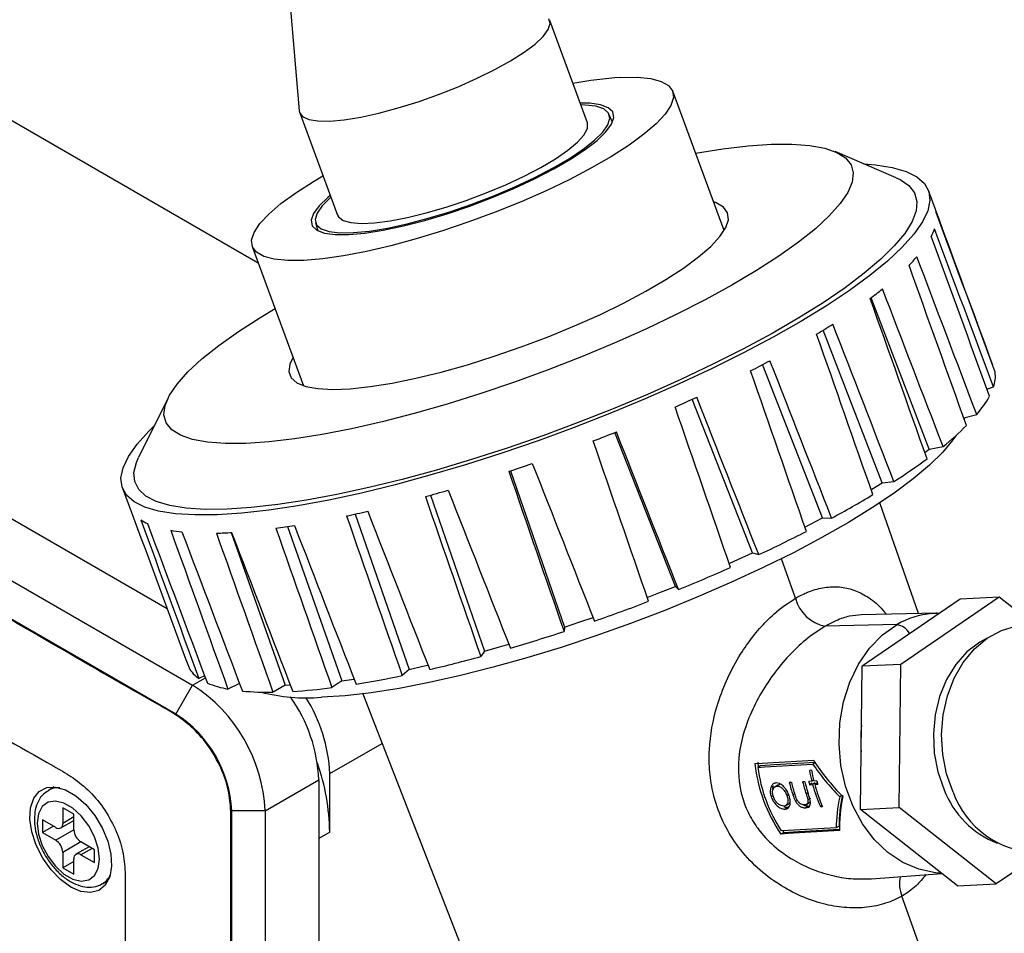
# Model space of a CAD drawing. Header units: inches. Extents: x 0.6 to 33.8, y 0 to 21.7.
# Tile 153 of 169: x 29.1 to 30.1, y 17.2 to 18.1. Entities that reach past the tile are written whole.
import ezdxf

# ---------------------------------------------------------------- set-up
doc = ezdxf.new("R2010")
doc.units = ezdxf.units.IN
doc.header["$MEASUREMENT"] = 0

msp = doc.modelspace()

# ---------------------------------------------------------------- linework, layer by layer
at = {"color": 7, "linetype": 'Continuous'}
for p, q in [((29.35724, 18.10672), (29.36817, 17.98133)), ((29.65744, 17.96944), (29.61952, 18.07208)), ((28.9172, 18.06543), (29.3269, 17.82892)), ((29.79466, 17.8613), (29.74304, 18.00105)), ((29.3686, 17.97939), (29.40651, 17.87675)), ((29.68262, 17.97015), (29.67903, 17.97806)), ((29.96744, 17.91423), (29.90601, 17.94042)), ((30.00644, 17.8832), (29.9997, 17.90145)), ((29.3845, 17.86926), (29.38691, 17.86093)), ((28.57072, 17.86541), (29.23544, 17.48168)), ((29.32091, 17.84513), (29.37254, 17.70537)), ((28.5168, 17.83429), (29.26106, 17.40464)), ((28.62163, 17.83602), (29.23544, 17.48168)), ((29.24426, 17.37555), (28.50001, 17.8052)), ((30.00052, 17.64176), (29.94211, 17.7937)), ((29.95331, 17.60797), (29.89385, 17.76109)), ((29.89331, 17.57271), (29.83312, 17.72651)), ((30.064, 17.726), (30.06429, 17.7261)), ((30.05833, 17.70203), (30.06504, 17.70412)), ((29.23649, 17.69311), (29.20684, 17.63327)), ((29.82316, 17.5375), (29.76247, 17.69174)), ((30.03505, 17.67314), (30.04813, 17.67646)), ((30.03565, 17.67146), (30.03669, 17.67356)), ((29.74592, 17.50389), (29.68496, 17.65842)), ((29.996, 17.63827), (30.00052, 17.64176)), ((30.00052, 17.64176), (30.0143, 17.64432)), ((29.58025, 17.62), (29.63437, 17.46297)), ((29.19063, 17.60259), (29.19737, 17.58434)), ((29.94275, 17.60141), (29.95331, 17.60797)), ((29.95331, 17.60797), (29.96502, 17.60911)), ((29.49994, 17.5954), (29.55409, 17.43879)), ((29.94213, 17.60103), (29.94275, 17.60141)), ((29.98958, 17.47648), (29.95078, 17.58762)), ((29.42422, 17.57645), (29.47847, 17.42053)), ((29.88068, 17.56606), (29.89331, 17.57271)), ((29.89331, 17.57271), (29.90245, 17.57237)), ((29.35646, 17.56386), (29.41082, 17.40898)), ((29.87568, 17.56343), (29.88068, 17.56606)), ((29.29973, 17.55788), (29.35411, 17.40464)), ((29.80901, 17.53107), (29.82316, 17.5375)), ((29.82316, 17.5375), (29.82932, 17.53571)), ((29.79965, 17.52681), (29.80901, 17.53107)), ((29.86619, 17.49192), (29.85203, 17.53156)), ((29.73087, 17.49795), (29.74592, 17.50389)), ((29.74592, 17.50389), (29.74883, 17.50073)), ((29.71742, 17.49264), (29.73087, 17.49795)), ((29.97189, 17.42588), (30.07051, 17.49337)), ((30.03166, 17.49148), (30.07051, 17.49337)), ((30.07051, 17.49337), (30.10583, 17.4655)), ((29.93304, 17.42399), (30.03166, 17.49148)), ((30.00802, 17.47686), (29.93205, 17.47529)), ((30.00322, 17.47662), (30.00802, 17.47686)), ((29.63437, 17.46297), (29.64967, 17.46816)), ((29.64967, 17.46816), (29.66302, 17.47269)), ((29.96815, 17.4655), (29.89599, 17.46385)), ((29.63437, 17.46297), (29.63391, 17.45857)), ((29.56896, 17.44301), (29.57846, 17.4457)), ((29.55409, 17.43879), (29.55027, 17.43335)), ((29.55409, 17.43879), (29.56896, 17.44301)), ((29.49226, 17.42358), (29.49735, 17.4247)), ((29.9316, 17.27981), (29.93304, 17.42399)), ((29.93304, 17.42399), (29.97189, 17.42588)), ((29.97045, 17.28171), (29.97189, 17.42588)), ((29.47847, 17.42053), (29.47146, 17.41427)), ((29.47847, 17.42053), (29.49226, 17.42358)), ((29.24426, 17.37555), (29.26106, 17.40464)), ((29.26106, 17.40464), (29.27389, 17.41204)), ((29.27316, 17.41397), (29.26725, 17.41147)), ((29.30816, 17.40642), (29.29655, 17.40075)), ((29.35411, 17.40464), (29.34177, 17.39761)), ((29.35411, 17.40464), (29.3591, 17.40483)), ((29.41082, 17.40898), (29.40093, 17.40219)), ((29.41082, 17.40898), (29.42294, 17.41073)), ((29.42294, 17.41073), (29.42319, 17.41077)), ((29.43181, 17.39592), (29.5585, 17.07101)), ((29.39877, 17.31594), (29.4512, 17.34621)), ((29.82828, 17.32742), (29.82891, 17.3224)), ((29.88589, 17.32671), (29.88357, 17.32537)), ((29.39877, 17.25715), (29.39877, 17.31594)), ((29.83113, 17.32368), (29.82838, 17.32209)), ((29.88238, 17.31914), (29.88024, 17.31901)), ((29.33389, 17.27849), (29.38781, 17.30961)), ((29.38781, 17.30961), (29.38781, 16.45048)), ((29.86213, 17.30689), (29.85999, 17.30677)), ((29.87554, 17.30769), (29.8734, 17.30756)), ((29.88255, 17.3081), (29.8795, 17.30792)), ((29.88301, 17.30622), (29.88034, 17.30468)), ((29.88445, 17.3092), (29.88255, 17.3081)), ((29.88606, 17.3064), (29.88339, 17.30486)), ((29.88773, 17.30841), (29.88468, 17.30823)), ((29.88819, 17.30653), (29.88552, 17.30499)), ((29.12227, 17.30239), (29.11639, 17.29899)), ((29.84411, 17.30325), (29.84144, 17.30171)), ((29.84854, 17.30421), (29.84587, 17.30267)), ((29.85042, 17.30476), (29.84775, 17.30322)), ((29.85042, 17.30476), (29.84858, 17.30413)), ((29.87872, 17.29656), (29.87689, 17.2955)), ((29.88034, 17.30468), (29.88339, 17.30486)), ((29.88552, 17.30499), (29.88857, 17.30517)), ((29.8438, 17.29354), (29.84187, 17.29243)), ((29.85951, 17.29437), (29.85773, 17.29334)), ((29.86543, 17.29541), (29.8636, 17.29436)), ((29.87713, 17.28491), (29.87978, 17.28645)), ((29.88138, 17.29088), (29.87873, 17.28935)), ((29.91272, 17.29381), (29.91062, 17.2926)), ((29.14195, 17.27495), (29.13081, 17.28138)), ((29.13081, 17.28138), (29.13081, 17.26584)), ((29.33389, 17.27849), (29.3003, 17.27849)), ((29.3003, 16.41935), (29.3003, 17.27849)), ((29.33389, 17.27849), (29.33389, 16.41935)), ((29.85851, 17.28175), (29.85585, 17.28021)), ((29.85644, 17.28373), (29.85909, 17.28526)), ((29.87924, 17.28298), (29.87658, 17.28144)), ((29.89291, 17.28375), (29.89116, 17.28274)), ((29.89116, 17.28274), (29.89329, 17.28286)), ((29.9316, 17.27981), (29.97045, 17.28171)), ((30.02878, 17.20313), (29.9316, 17.27981)), ((30.06764, 17.20502), (29.97045, 17.28171)), ((29.12374, 17.26175), (29.11028, 17.26952)), ((29.11028, 17.26952), (29.11028, 17.25666)), ((29.12874, 17.26126), (29.14195, 17.26888)), ((29.14195, 17.27226), (29.13081, 17.26584)), ((29.14195, 17.25941), (29.14195, 17.27495)), ((29.12142, 17.26309), (29.11028, 17.25666)), ((29.11028, 17.25666), (29.12374, 17.24889)), ((29.14195, 17.2594), (29.12374, 17.24889)), ((29.39877, 17.25715), (29.38781, 17.25082)), ((29.8544, 17.25671), (29.85162, 17.2551)), ((29.85337, 17.25817), (29.8544, 17.25671)), ((29.90991, 17.26309), (29.90716, 17.2615)), ((29.14902, 17.24716), (29.13081, 17.23665)), ((29.16248, 17.23939), (29.14902, 17.24716)), ((29.38781, 17.25082), (29.38781, 16.50927)), ((29.13081, 17.23665), (29.13081, 17.2211)), ((29.15723, 17.24242), (29.14402, 17.2348)), ((29.16016, 17.24073), (29.14902, 17.2343)), ((29.16248, 17.22653), (29.16248, 17.23939)), ((30.1142, 17.23689), (30.06764, 17.20502)), ((29.14195, 17.22753), (29.13081, 17.2211)), ((29.14195, 17.21467), (29.14195, 17.23022)), ((29.14902, 17.2343), (29.16248, 17.22653)), ((29.13081, 17.2211), (29.14195, 17.21467)), ((29.17052, 17.20523), (29.1764, 17.20862)), ((29.94246, 17.21018), (30.01298, 17.2156)), ((30.02878, 17.20313), (30.06764, 17.20502)), ((30.11077, 16.80737), (29.97306, 17.19281))]:
    msp.add_line(p, q, dxfattribs=at)
at = {"color": 7, "linetype": 'Continuous', "flags": 128}
for points in [[(29.36817, 17.98133), (29.36844, 17.97986), (29.37147, 17.97566), (29.37768, 17.97276), (29.38689, 17.97123), (29.39889, 17.97111), (29.41335, 17.9724), (29.4299, 17.97508), (29.44811, 17.97907), (29.46751, 17.98427), (29.4876, 17.99054), (29.50786, 17.99772), (29.52776, 18.00563), (29.54679, 18.01406), (29.56445, 18.02279), (29.58029, 18.03159), (29.59389, 18.04025), (29.60491, 18.04853), (29.61306, 18.05622), (29.61813, 18.06312), (29.61998, 18.06905), (29.61859, 18.07383)], [(29.69107, 18.01494), (29.70735, 18.01507), (29.72086, 18.01375), (29.73139, 18.011), (29.73878, 18.00686), (29.7429, 18.00141), (29.7437, 17.99471), (29.74116, 17.98689), (29.73532, 17.97806), (29.72627, 17.96837), (29.71416, 17.95796), (29.69918, 17.947), (29.68155, 17.93567), (29.66158, 17.92413), (29.63955, 17.91258), (29.61583, 17.9012), (29.59079, 17.89016), (29.56482, 17.87964), (29.53833, 17.8698), (29.51174, 17.86081), (29.48547, 17.8528), (29.45994, 17.84589), (29.43554, 17.84021), (29.41266, 17.83583), (29.39166, 17.83282), (29.37288, 17.83125), (29.3566, 17.83111), (29.34309, 17.83243), (29.33256, 17.83518), (29.32517, 17.83932), (29.32105, 17.84478), (29.32025, 17.85147), (29.32279, 17.85929), (29.32863, 17.86812), (29.33768, 17.87781), (29.34979, 17.88822), (29.36477, 17.89918), (29.3824, 17.91052), (29.39195, 17.91618)], [(29.41786, 17.85721), (29.43409, 17.85868), (29.4525, 17.86158), (29.47269, 17.86586), (29.4942, 17.87142), (29.51656, 17.87813), (29.53926, 17.88584), (29.5618, 17.89439), (29.58367, 17.90358), (29.60439, 17.9132), (29.62349, 17.92305), (29.64054, 17.93289), (29.65517, 17.94252), (29.66705, 17.95171), (29.67591, 17.96027), (29.68156, 17.96799), (29.68386, 17.97471), (29.68277, 17.98028), (29.67831, 17.98457), (29.67059, 17.98748), (29.65977, 17.98896), (29.65017, 17.98911)], [(29.60447, 17.91448), (29.62287, 17.92407), (29.63923, 17.93363), (29.65319, 17.94296), (29.66445, 17.95185), (29.67275, 17.9601), (29.6779, 17.96752), (29.6798, 17.97394), (29.67839, 17.97923), (29.67371, 17.98327), (29.66586, 17.98596), (29.65503, 17.98725), (29.65082, 17.98736)], [(29.59373, 17.91575), (29.61054, 17.92455), (29.62531, 17.93331), (29.63766, 17.94181), (29.64727, 17.94982), (29.6539, 17.95714), (29.65737, 17.96357), (29.6576, 17.96896), (29.65744, 17.96944)], [(29.76599, 17.93892), (29.79323, 17.94326), (29.81878, 17.94625), (29.842, 17.94782), (29.86269, 17.94794), (29.88064, 17.94661), (29.89568, 17.94385), (29.90766, 17.93968), (29.91647, 17.93414), (29.92202, 17.92729), (29.92427, 17.91919), (29.92318, 17.90992), (29.91877, 17.89956), (29.91108, 17.88823), (29.90018, 17.87602), (29.88619, 17.86306), (29.86923, 17.84947), (29.84947, 17.83538), (29.8271, 17.82092), (29.80233, 17.80624), (29.77541, 17.79148), (29.74659, 17.77678), (29.71614, 17.76228), (29.68437, 17.74811), (29.65158, 17.73443), (29.61808, 17.72135), (29.5842, 17.70901), (29.55026, 17.69753), (29.5166, 17.687), (29.48352, 17.67755), (29.45136, 17.66924), (29.42043, 17.66218), (29.39101, 17.65642), (29.3634, 17.65202), (29.33785, 17.64902), (29.31463, 17.64746), (29.31463, 17.64746)], [(29.93479, 17.92815), (29.94656, 17.92722), (29.96338, 17.92459), (29.97724, 17.92056), (29.98801, 17.91518), (29.99563, 17.90848), (30.00002, 17.90053), (30.00115, 17.89138), (29.99901, 17.8811), (29.99362, 17.86979), (29.98502, 17.85753), (29.97329, 17.84442), (29.95851, 17.83057), (29.9408, 17.81608), (29.92031, 17.80108), (29.8972, 17.78568), (29.87166, 17.77001), (29.8439, 17.7542), (29.81413, 17.73837), (29.7826, 17.72265), (29.74956, 17.70716), (29.71528, 17.69204), (29.68003, 17.6774), (29.64409, 17.66336), (29.60777, 17.65003), (29.57134, 17.63753), (29.5351, 17.62594), (29.49935, 17.61538), (29.46437, 17.60591), (29.43044, 17.59762), (29.39784, 17.59057), (29.36682, 17.58482), (29.33765, 17.58042), (29.31055, 17.5774), (29.28574, 17.57578)], [(29.96744, 17.91423), (29.97132, 17.9124), (29.98014, 17.90637), (29.98576, 17.89906), (29.98815, 17.89053), (29.98729, 17.88086), (29.98317, 17.87012), (29.97584, 17.85839), (29.96535, 17.84579), (29.9518, 17.83241), (29.93529, 17.81836), (29.91596, 17.80377), (29.89398, 17.78874), (29.86951, 17.77341), (29.84278, 17.75791), (29.81399, 17.74235), (29.78339, 17.72688), (29.75123, 17.71161), (29.71778, 17.69668), (29.68331, 17.6822), (29.64811, 17.66831), (29.61247, 17.65511), (29.57669, 17.64271), (29.54107, 17.63122), (29.50589, 17.62072), (29.47145, 17.61132), (29.43803, 17.60308), (29.40592, 17.59608), (29.37537, 17.59037), (29.34665, 17.586), (29.31999, 17.583), (29.2956, 17.5814)], [(29.39989, 17.89467), (29.3995, 17.89433), (29.3912, 17.88608), (29.38605, 17.87867), (29.38415, 17.87224), (29.38556, 17.86695), (29.39024, 17.86291), (29.39809, 17.86022), (29.40892, 17.85893), (29.42251, 17.85908), (29.43854, 17.86066), (29.45665, 17.86363), (29.47645, 17.86792), (29.49749, 17.87346), (29.5193, 17.8801), (29.5414, 17.8877), (29.56328, 17.89609), (29.58446, 17.90508), (29.60447, 17.91448)], [(29.40651, 17.87675), (29.40747, 17.87497), (29.4121, 17.8714), (29.41984, 17.86918), (29.43048, 17.86835), (29.44375, 17.86894), (29.4593, 17.87093), (29.47674, 17.87427), (29.49561, 17.87888), (29.51542, 17.88463), (29.53566, 17.89138), (29.5558, 17.89895), (29.57533, 17.90715), (29.59373, 17.91575)], [(29.36197, 17.73398), (29.35868, 17.72702), (29.35773, 17.71958), (29.36012, 17.71332), (29.36583, 17.70833), (29.37475, 17.7047), (29.38676, 17.70248), (29.40167, 17.7017), (29.41926, 17.70238), (29.43926, 17.7045), (29.46137, 17.70803), (29.48525, 17.71292), (29.51055, 17.71909), (29.53687, 17.72646), (29.56381, 17.7349), (29.59098, 17.7443), (29.61796, 17.7545), (29.64433, 17.76536), (29.66971, 17.7767), (29.6937, 17.78837), (29.71594, 17.80017), (29.73609, 17.81194), (29.75385, 17.82349), (29.76895, 17.83465), (29.78117, 17.84524), (29.7903, 17.85512), (29.79622, 17.86412), (29.79884, 17.87212), (29.79812, 17.87898), (29.79406, 17.88462), (29.78674, 17.88893), (29.78409, 17.8899)], [(29.39924, 17.89643), (29.3969, 17.89447), (29.38804, 17.88592), (29.38239, 17.87819), (29.38009, 17.87147), (29.38118, 17.86591), (29.38564, 17.86162), (29.39336, 17.8587), (29.40418, 17.85722), (29.41786, 17.85721)], [(29.31463, 17.64746), (29.29394, 17.64734), (29.27599, 17.64866), (29.26095, 17.65143), (29.24897, 17.6556), (29.24016, 17.66113), (29.23461, 17.66799), (29.23236, 17.67609), (29.23345, 17.68536), (29.23786, 17.69571), (29.24555, 17.70705), (29.25645, 17.71926), (29.27044, 17.73222), (29.2874, 17.74581), (29.30716, 17.7599), (29.32953, 17.77436), (29.34386, 17.783)], [(29.28574, 17.57578), (29.26342, 17.57559), (29.24377, 17.57681), (29.22695, 17.57945), (29.2131, 17.58347), (29.20232, 17.58886), (29.19471, 17.59555), (29.19031, 17.60351), (29.18918, 17.61266), (29.19132, 17.62293), (29.19671, 17.63425), (29.20531, 17.64651), (29.21705, 17.65962), (29.2226, 17.66507)], [(30.02709, 17.65518), (30.02414, 17.65086), (30.014, 17.63861), (30.00074, 17.62557), (29.98448, 17.61185), (29.96536, 17.59759), (29.94357, 17.58291), (29.91929, 17.56794), (29.89274, 17.55283), (29.86417, 17.53769), (29.83384, 17.52268), (29.80202, 17.50793), (29.76899, 17.49358), (29.73507, 17.47974), (29.70054, 17.46656), (29.66574, 17.45414), (29.63096, 17.4426), (29.59654, 17.43204), (29.56277, 17.42257), (29.52997, 17.41426), (29.49843, 17.40719), (29.46844, 17.40143), (29.44026, 17.39702), (29.41416, 17.39401), (29.39037, 17.39243)], [(29.2956, 17.5814), (29.2737, 17.58122), (29.25446, 17.58246), (29.23805, 17.58509), (29.22459, 17.58912), (29.21421, 17.59449), (29.20698, 17.60116), (29.20297, 17.60909), (29.20221, 17.6182), (29.2047, 17.62842), (29.20684, 17.63327)], [(30.01248, 17.21599), (30.00689, 17.21633), (29.99016, 17.21972), (29.97402, 17.22657), (29.95893, 17.23669), (29.94528, 17.24979), (29.93346, 17.26554), (29.92379, 17.28349), (29.91653, 17.30316), (29.91187, 17.32401), (29.90995, 17.34546), (29.91081, 17.36695), (29.91444, 17.38788), (29.92073, 17.40767), (29.92952, 17.42579), (29.94056, 17.44175), (29.95355, 17.45511), (29.96815, 17.4655)], [(30.02433, 17.29735), (30.01792, 17.31571), (30.01407, 17.33513), (30.0129, 17.35503), (30.01446, 17.37481), (30.0187, 17.39385), (30.02547, 17.41159), (30.03459, 17.42748), (30.04578, 17.44105), (30.05868, 17.45187), (30.07292, 17.45962), (30.08805, 17.46407), (30.09692, 17.46507)], [(30.05869, 17.45187), (30.05122, 17.44788), (30.03832, 17.43805), (30.02706, 17.42541), (30.0178, 17.41034), (30.01084, 17.39334), (30.00639, 17.37496), (30.00461, 17.35577), (30.00556, 17.33641), (30.00919, 17.31749), (30.0154, 17.29963)], [(29.8255, 17.32581), (29.83278, 17.32625), (29.88419, 17.32931)], [(29.82838, 17.32209), (29.83523, 17.3225), (29.88357, 17.32537)], [(29.88632, 17.32696), (29.84505, 17.32451), (29.83113, 17.32368)], [(29.13875, 17.20193), (29.12853, 17.20932), (29.11895, 17.21923), (29.11061, 17.23104), (29.10404, 17.244), (29.09966, 17.25729), (29.09773, 17.27009), (29.09837, 17.28159), (29.10156, 17.29107), (29.10708, 17.29793), (29.11459, 17.30174), (29.12362, 17.30226), (29.1336, 17.29945), (29.1439, 17.29351), (29.15388, 17.28479), (29.1629, 17.27384), (29.17041, 17.26136), (29.17594, 17.24813), (29.17912, 17.23498), (29.17977, 17.22273), (29.17784, 17.21216), (29.17345, 17.20393), (29.16688, 17.19855), (29.15855, 17.19637), (29.14897, 17.19752), (29.13875, 17.20193)], [(29.10517, 17.26604), (29.10644, 17.25516), (29.11013, 17.2437), (29.11594, 17.23259), (29.12342, 17.22273), (29.13194, 17.21492), (29.14082, 17.20979), (29.14934, 17.20776), (29.15682, 17.20899), (29.16263, 17.21339), (29.16632, 17.22059), (29.16759, 17.23001), (29.16632, 17.24089), (29.16263, 17.25235), (29.15682, 17.26346), (29.14934, 17.27332), (29.14082, 17.28113), (29.13194, 17.28626), (29.12342, 17.28829), (29.11594, 17.28706), (29.11013, 17.28267), (29.10644, 17.27547), (29.10517, 17.26604)], [(29.91031, 17.2586), (29.8589, 17.25554), (29.85162, 17.2551)], [(29.90716, 17.2615), (29.85882, 17.25863), (29.85197, 17.25822)], [(29.8544, 17.25671), (29.86918, 17.25759), (29.91028, 17.26003)]]:
    msp.add_lwpolyline(points, dxfattribs=at)
at = {"color": 7, "linetype": 'Continuous'}
for centre, radius, start, end in [((29.71434, 17.636), 0.37965, 93.51369, 100.85018), ((29.98436, 17.87505), 0.02354, 10.77866, 20.25095), ((29.95149, 17.88206), 0.05756, 332.57201, 340.39532), ((29.84618, 17.95821), 0.18801, 315.44912, 319.00152), ((29.67172, 18.15487), 0.45117, 306.67945, 308.66111), ((29.45664, 18.46832), 0.83146, 301.20675, 302.52501), ((29.24561, 18.83812), 1.25732, 297.24425, 298.24484), ((30.0348, 17.7148), 0.03208, 340.54994, 7.3616), ((29.08399, 19.16755), 1.6243, 294.0269, 294.87043), ((29.96708, 17.74695), 0.10742, 318.98764, 330.93355), ((29.82525, 17.87979), 0.30197, 308.75871, 314.74962), ((29.00207, 19.35866), 1.83225, 291.15268, 291.93112), ((29.62577, 18.13882), 0.62904, 302.63746, 306.30889), ((29.00484, 19.34844), 1.82171, 288.35352, 289.13496), ((29.07127, 19.13246), 1.59571, 285.38777, 286.24136), ((29.40686, 18.49071), 1.04353, 298.35367, 300.97305), ((29.21926, 17.59243), 0.02334, 200.27586, 205.03005), ((29.16319, 18.7669), 1.21873, 281.95363, 282.97523), ((29.23694, 17.61352), 0.05118, 237.11462, 245.57597), ((29.24045, 18.34829), 0.79296, 277.55322, 278.91383), ((29.26818, 17.72828), 0.17063, 260.20147, 263.99129), ((29.27644, 17.97847), 0.42124, 271.16215, 273.23661), ((29.21564, 18.85317), 1.45338, 294.97625, 297.07635), ((29.09165, 19.12413), 1.75138, 292.03887, 293.89334), ((29.05326, 19.21909), 1.8538, 289.25167, 291.03716), ((29.90355, 17.50172), 0.03862, 194.69797, 258.71331), ((30.0101, 17.39401), 0.08289, 94.75926, 120.40484), ((29.96507, 17.44813), 0.01764, 28.41684, 79.97315), ((29.09191, 19.10261), 1.73107, 286.37727, 288.24621), ((29.17637, 18.80178), 1.4186, 283.14755, 285.28186), ((29.28337, 17.43609), 0.02943, 208.37999, 236.78663), ((29.26544, 18.39667), 1.00376, 279.15624, 281.84437), ((29.17576, 17.27129), 0.15829, 2.60548, 57.39452), ((29.31285, 17.49544), 0.09608, 247.3642, 260.23455), ((29.33658, 17.67578), 0.27821, 264.74106, 271.0688), ((29.3758, 17.57616), 0.18431, 255.58093, 274.5361), ((29.32401, 17.99121), 0.59403, 273.62642, 277.44082), ((29.23237, 17.30283), 0.15558, 2.49925, 35.31174), ((29.24508, 17.30947), 0.15382, 2.40969, 32.52451), ((29.17864, 17.27295), 0.12179, 2.60548, 57.39452), ((30.07777, 17.34963), 0.14609, 174.12621, 184.73044), ((29.17443, 17.25298), 0.22437, 1.06574, 19.071), ((29.9795, 17.34252), 0.1549, 186.19046, 214.35612), ((29.98208, 17.34257), 0.15506, 187.59114, 212.95544), ((30.04166, 17.34745), 0.1639, 189.99184, 193.89031), ((30.04372, 17.34755), 0.16383, 189.98726, 193.88748), ((30.01564, 17.34533), 0.16035, 193.91442, 198.5335), ((30.01779, 17.34545), 0.16036, 193.91237, 198.39726), ((30.02872, 17.34599), 0.16, 193.89748, 198.39283), ((30.03066, 17.34606), 0.1598, 193.89339, 198.61577), ((30.0364, 17.34675), 0.16164, 193.90037, 195.08721), ((30.04438, 17.34714), 0.16137, 193.88947, 195.07834), ((29.12615, 17.28166), 0.01989, 85.57624, 119.97883), ((30.03366, 17.34522), 0.1556, 195.03413, 203.67676), ((30.03573, 17.34532), 0.15553, 195.03179, 203.67828), ((30.10261, 17.33303), 0.09339, 200.95552, 248.73091), ((30.11058, 17.32812), 0.09157, 199.6379, 268.42495), ((29.1265, 17.26514), 0.00437, 230.79671, 9.21404), ((29.1573, 17.26011), 0.01537, 182.60548, 237.39452), ((29.11546, 17.23595), 0.01537, 2.60548, 57.39452), ((29.14626, 17.23092), 0.00437, 50.79671, 189.21404), ((29.16037, 17.22236), 0.01991, 300.50249, 334.40665), ((30.00392, 17.20533), 0.0333, 167.73181, 202.07055)]:
    msp.add_arc(centre, radius, start, end, dxfattribs=at)
for centre, major_axis, ratio, start_param, end_param in [((29.40531, 18.266), (-6.75173, 18.26636), 0.022144, 4.674644, 4.683145), ((29.40531, 18.266), (-6.81332, 18.4572), 0.021918, 4.674654, 4.683355), ((29.40531, 18.266), (-6.83704, 18.23741), 0.021607, 4.673476, 4.682177), ((29.40531, 18.266), (-6.72885, 18.48587), 0.021402, 4.673693, 4.682394), ((29.40531, 18.266), (-6.91991, 18.21394), 0.020111, 4.672376, 4.681077), ((29.40531, 18.266), (-6.6467, 18.50914), 0.019964, 4.672763, 4.681464), ((29.40531, 18.266), (-6.99666, 18.19699), 0.017727, 4.671403, 4.680104), ((29.40531, 18.266), (-6.57039, 18.52603), 0.017662, 4.671893, 4.680594), ((29.40531, 18.266), (-7.0639, 18.18731), 0.014564, 4.670607, 4.679308), ((29.40531, 18.266), (-6.50326, 18.53578), 0.014592, 4.671115, 4.679815), ((29.40531, 18.266), (-7.11871, 18.18531), 0.010768, 4.670023, 4.678724), ((29.40531, 18.266), (-6.4482, 18.53798), 0.010884, 4.670461, 4.679161), ((29.40531, 18.266), (-7.15871, 18.19106), 0.006509, 4.669672, 4.678372), ((29.40531, 18.266), (-6.40764, 18.53252), 0.006694, 4.669964, 4.678665), ((29.40531, 18.266), (-7.1822, 18.20429), 0.001979, 4.669558, 4.678259), ((29.40531, 18.266), (-6.38337, 18.51963), 0.0022, 4.669655, 4.678355), ((29.40531, 18.266), (-7.18821, 18.22439), 0.002623, 1.60481, 1.613511), ((29.40531, 18.266), (-6.37651, 18.49984), 0.002404, 1.604926, 1.613627), ((29.40531, 18.266), (-6.38739, 18.474), 0.006917, 1.604791, 1.613491), ((29.40531, 18.266), (-7.17653, 18.25047), 0.007097, 1.604482, 1.613183), ((29.40531, 18.266), (-6.81332, 18.4572), 0.021918, 1.599741, 1.608442), ((29.40531, 18.266), (-6.41561, 18.44322), 0.011141, 1.604417, 1.613118), ((29.40531, 18.266), (-7.14771, 18.28138), 0.01125, 1.60397, 1.61267), ((29.40531, 18.266), (-6.66777, 18.2995), 0.021697, 1.600902, 1.609603), ((29.40531, 18.266), (-6.89644, 18.42439), 0.021489, 1.600703, 1.609404), ((29.40531, 18.266), (-7.10306, 18.31576), 0.014905, 1.603303, 1.612003), ((29.40531, 18.266), (-6.58889, 18.33537), 0.020288, 1.602011, 1.610712), ((29.40531, 18.266), (-6.97463, 18.38885), 0.020134, 1.601638, 1.610338), ((29.40531, 18.266), (-6.5186, 18.37236), 0.017982, 1.602998, 1.611699), ((29.40531, 18.266), (-7.04451, 18.35211), 0.017908, 1.602515, 1.611215), ((29.40531, 18.266), (-6.45998, 18.40884), 0.014886, 1.603812, 1.612513), ((30.00145, 17.34768), (0.13229, -0.09842), 0.615199, 4.197029, 4.467392), ((30.00449, 17.34783), (0.1322, -0.09835), 0.615199, 4.167074, 4.467392), ((30.00274, 17.34418), (0.0762, 0.1294), 0.445929, 2.22344, 2.493803), ((30.00275, 17.34423), (0.07401, 0.12568), 0.445929, 2.22344, 2.501978), ((30.00578, 17.34433), (0.07615, 0.12931), 0.445929, 2.22344, 2.523758)]:
    msp.add_ellipse(centre, major_axis=major_axis, ratio=ratio, start_param=start_param, end_param=end_param, dxfattribs=at)
for points, knots in [([(29.29942, 17.27818), (29.29893, 17.28513), (29.29794, 17.29902), (29.28996, 17.32178), (29.27788, 17.34328), (29.26227, 17.36153), (29.24507, 17.37477), (29.1989, 17.40054), (29.08932, 17.4644), (28.90791, 17.56863), (28.74086, 17.66488), (28.62268, 17.73359), (28.56181, 17.7677), (28.51527, 17.79803), (28.4837, 17.81149), (28.46977, 17.81261), (28.46366, 17.80861), (28.46149, 17.80719)], [0, 0, 0, 0, 0.019719, 0.039433, 0.059079, 0.078725, 0.098482, 0.118278, 0.237061, 0.474623, 0.740691, 0.810376, 0.880062, 0.949747, 0.969513, 0.989166, 1, 1, 1, 1]), ([(29.19335, 17.21695), (29.19286, 17.2239), (29.19188, 17.23779), (29.18389, 17.26055), (29.17182, 17.28205), (29.1562, 17.3003), (29.139, 17.31354), (29.09284, 17.33931), (28.98325, 17.40317), (28.80185, 17.50739), (28.63478, 17.60367), (28.51662, 17.67234), (28.4557, 17.70655), (28.40933, 17.73659), (28.37753, 17.75045), (28.3617, 17.75082), (28.34913, 17.74406), (28.34109, 17.73072), (28.33818, 17.71253), (28.33893, 17.65879), (28.33841, 17.53254), (28.33895, 17.32275), (28.33873, 17.13582), (28.33882, 17.01105), (28.33862, 16.9584), (28.33914, 16.90534), (28.33712, 16.86468), (28.34055, 16.83184), (28.34817, 16.80918), (28.36034, 16.78768), (28.37593, 16.76944), (28.39314, 16.75619), (28.4393, 16.73042), (28.54889, 16.66656), (28.73029, 16.56234), (28.89736, 16.46606), (29.01551, 16.39739), (29.07644, 16.36318), (29.12281, 16.33314), (29.15461, 16.31928), (29.17044, 16.31891), (29.18301, 16.32567), (29.19105, 16.33901), (29.19396, 16.3572), (29.19321, 16.41094), (29.19372, 16.5372), (29.1931, 16.81738), (29.19325, 17.05712), (29.19335, 17.21695)], [0, 0, 0, 0, 0.0051907, 0.01038, 0.0155512, 0.0207228, 0.0259232, 0.0311341, 0.0624012, 0.1249344, 0.1949712, 0.2133142, 0.2316575, 0.2500006, 0.2552036, 0.2603768, 0.2655497, 0.2707228, 0.2759231, 0.281134, 0.3124012, 0.3749344, 0.4449711, 0.4587284, 0.4724857, 0.4862433, 0.5000006, 0.5052034, 0.5103766, 0.5155494, 0.5207225, 0.5259231, 0.531134, 0.5624011, 0.6249343, 0.6949711, 0.7133141, 0.7316574, 0.7500005, 0.7552036, 0.7603768, 0.7655496, 0.7707227, 0.7759231, 0.781134, 0.8124011, 0.8749343, 1, 1, 1, 1]), ([(29.86619, 17.49192), (29.86868, 17.49328), (29.87274, 17.49551), (29.88193, 17.49951), (29.89382, 17.50303), (29.90882, 17.50397), (29.92326, 17.50132), (29.93729, 17.4947), (29.94875, 17.48628), (29.95516, 17.47854), (29.95741, 17.47581)], [0, 0, 0, 0, 0.07018, 0.114642, 0.260287, 0.41053, 0.565644, 0.724711, 0.90299, 1, 1, 1, 1]), ([(29.97306, 17.19281), (29.97124, 17.19182), (29.96403, 17.18788), (29.95006, 17.18312), (29.93054, 17.18042), (29.90994, 17.18148), (29.88809, 17.18618), (29.86585, 17.19487), (29.84331, 17.20803), (29.82239, 17.22553), (29.80469, 17.24667), (29.79163, 17.27012), (29.78351, 17.29373), (29.77971, 17.31725), (29.77919, 17.34708), (29.78347, 17.37053), (29.79082, 17.3944), (29.7978, 17.41229), (29.80988, 17.43461), (29.82321, 17.45365), (29.83474, 17.4668), (29.84895, 17.4805), (29.85888, 17.48708), (29.86619, 17.49192)], [0, 0, 0, 0, 0.015239, 0.060384, 0.105556, 0.152214, 0.198906, 0.251917, 0.304946, 0.36356, 0.422145, 0.476025, 0.529897, 0.5764, 0.622917, 0.713003, 0.719393, 0.773742, 0.828055, 0.871804, 0.915524, 0.937866, 1, 1, 1, 1]), ([(29.93205, 17.47521), (29.92824, 17.47492), (29.92026, 17.47432), (29.90801, 17.47025), (29.89962, 17.46578), (29.89599, 17.46385)], [0, 0, 0, 0, 0.340756, 0.714074, 1, 1, 1, 1]), ([(30.00998, 17.47664), (30.00897, 17.47675), (30.00659, 17.47699), (30.00423, 17.47656), (30.00287, 17.47631)], [0, 0, 0, 0, 0.424104, 1, 1, 1, 1]), ([(29.89599, 17.46385), (29.88935, 17.45952), (29.87699, 17.45147), (29.85927, 17.43442), (29.84371, 17.41576), (29.82997, 17.39463), (29.81706, 17.3681), (29.80809, 17.33595), (29.80862, 17.31086), (29.81241, 17.29295), (29.81624, 17.28081), (29.82303, 17.26834), (29.83217, 17.25545), (29.8443, 17.2425), (29.86326, 17.22896), (29.88389, 17.21895), (29.90419, 17.21278), (29.92406, 17.2096), (29.93636, 17.21002), (29.94246, 17.21023)], [0, 0, 0, 0, 0.072924, 0.135669, 0.200923, 0.265734, 0.332449, 0.432204, 0.528906, 0.531647, 0.580713, 0.631472, 0.645789, 0.708382, 0.77346, 0.832821, 0.893634, 0.94721, 1, 1, 1, 1]), ([(29.84693, 17.30647), (29.84632, 17.30638), (29.84476, 17.30616), (29.84268, 17.30467), (29.84185, 17.30267), (29.84144, 17.30171)], [0, 0, 0, 0, 0.25153, 0.642087, 1, 1, 1, 1]), ([(29.85466, 17.30251), (29.85404, 17.30314), (29.85248, 17.30472), (29.84977, 17.30631), (29.84786, 17.30642), (29.84693, 17.30647)], [0, 0, 0, 0, 0.251949, 0.63255, 1, 1, 1, 1]), ([(29.11637, 17.29856), (29.11465, 17.29755), (29.11043, 17.29508), (29.10594, 17.28836), (29.10278, 17.27986), (29.10242, 17.27335), (29.10224, 17.27012)], [0, 0, 0, 0, 0.185217, 0.455041, 0.729844, 1, 1, 1, 1]), ([(29.84144, 17.30171), (29.84127, 17.30103), (29.84078, 17.29919), (29.84084, 17.29595), (29.84157, 17.29347), (29.84187, 17.29243)], [0, 0, 0, 0, 0.251004, 0.686044, 1, 1, 1, 1]), ([(29.84401, 17.29253), (29.84369, 17.29373), (29.84304, 17.29613), (29.84341, 17.29927), (29.84454, 17.30176), (29.84614, 17.303), (29.84735, 17.30317), (29.84775, 17.30322)], [0, 0, 0, 0, 0.223964, 0.44997, 0.656041, 0.887159, 1, 1, 1, 1]), ([(29.84365, 17.29945), (29.84362, 17.29982), (29.84348, 17.30123), (29.84384, 17.30239), (29.84411, 17.30325)], [0, 0, 0, 0, 0.262189, 1, 1, 1, 1]), ([(29.84775, 17.30322), (29.84857, 17.30316), (29.85022, 17.30303), (29.85276, 17.30125), (29.85513, 17.29867), (29.8568, 17.29585), (29.85749, 17.29397), (29.85773, 17.29334)], [0, 0, 0, 0, 0.218494, 0.438818, 0.641437, 0.879943, 1, 1, 1, 1]), ([(29.85985, 17.29349), (29.85955, 17.29432), (29.85872, 17.29658), (29.85695, 17.2998), (29.85533, 17.30171), (29.85466, 17.30251)], [0, 0, 0, 0, 0.251194, 0.688408, 1, 1, 1, 1]), ([(29.87689, 17.2955), (29.87707, 17.29499), (29.87741, 17.29395), (29.8781, 17.29188), (29.87848, 17.29036), (29.87873, 17.28935)], [0, 0, 0, 0, 0.2506336, 0.5012628, 1, 1, 1, 1]), ([(29.84187, 17.29243), (29.8425, 17.29091), (29.84376, 17.28787), (29.84697, 17.28411), (29.85049, 17.28135), (29.85358, 17.28022), (29.85523, 17.28022), (29.85585, 17.28021)], [0, 0, 0, 0, 0.221286, 0.443765, 0.65979, 0.871488, 1, 1, 1, 1]), ([(29.85455, 17.2832), (29.85365, 17.28326), (29.85184, 17.28339), (29.84892, 17.28516), (29.84645, 17.28776), (29.84484, 17.29032), (29.84422, 17.29196), (29.84401, 17.29253)], [0, 0, 0, 0, 0.237391, 0.476816, 0.682573, 0.890733, 1, 1, 1, 1]), ([(29.85773, 17.29334), (29.85806, 17.29213), (29.85873, 17.2897), (29.85858, 17.28654), (29.85753, 17.28438), (29.85605, 17.28338), (29.85495, 17.28325), (29.85455, 17.2832)], [0, 0, 0, 0, 0.231623, 0.464542, 0.685832, 0.885652, 1, 1, 1, 1]), ([(29.85585, 17.28021), (29.8569, 17.2804), (29.85883, 17.28075), (29.86049, 17.28306), (29.86117, 17.28626), (29.86095, 17.28991), (29.86016, 17.29248), (29.85985, 17.29349)], [0, 0, 0, 0, 0.233685, 0.429799, 0.625221, 0.853072, 1, 1, 1, 1]), ([(29.85905, 17.28535), (29.85918, 17.28539), (29.86007, 17.28566), (29.86074, 17.28654), (29.86088, 17.28759), (29.86089, 17.28765)], [0, 0, 0, 0, 0.142102, 0.950798, 1, 1, 1, 1]), ([(29.8636, 17.29436), (29.86427, 17.29251), (29.86535, 17.28953), (29.86778, 17.2857), (29.87032, 17.28328), (29.87326, 17.28167), (29.8753, 17.28138), (29.87643, 17.28143), (29.87658, 17.28144)], [0, 0, 0, 0, 0.2720641, 0.4378934, 0.6045437, 0.759578, 0.9685147, 1, 1, 1, 1]), ([(29.86805, 17.28897), (29.86779, 17.28945), (29.86729, 17.2904), (29.86648, 17.29236), (29.86596, 17.29385), (29.86562, 17.29484)], [0, 0, 0, 0, 0.251209, 0.501736, 1, 1, 1, 1]), ([(29.87531, 17.28442), (29.87449, 17.28447), (29.87304, 17.28455), (29.87072, 17.28583), (29.86907, 17.2874), (29.8683, 17.28858), (29.86805, 17.28897)], [0, 0, 0, 0, 0.34616, 0.60611, 0.867353, 1, 1, 1, 1]), ([(29.87873, 17.28935), (29.87875, 17.28848), (29.8788, 17.28686), (29.87785, 17.28531), (29.87664, 17.28458), (29.8757, 17.28447), (29.87531, 17.28442)], [0, 0, 0, 0, 0.300672, 0.563016, 0.820512, 1, 1, 1, 1]), ([(29.87658, 17.28144), (29.8776, 17.2816), (29.87931, 17.28186), (29.8808, 17.28367), (29.88136, 17.28598), (29.88097, 17.28984), (29.87992, 17.29297), (29.87922, 17.29505)], [0, 0, 0, 0, 0.2292575, 0.3827532, 0.536036, 0.6935015, 1, 1, 1, 1]), ([(29.87975, 17.28652), (29.87985, 17.28655), (29.88047, 17.28672), (29.88093, 17.28726), (29.88106, 17.28791), (29.88106, 17.28792)], [0, 0, 0, 0, 0.163202, 0.987816, 1, 1, 1, 1]), ([(29.28278, 16.385), (29.28471, 16.38587), (29.29095, 16.38865), (29.29698, 16.40048), (29.30006, 16.41837), (29.29921, 16.47229), (29.29984, 16.59833), (29.29913, 16.87868), (29.2993, 17.11838), (29.29942, 17.27818)], [0, 0, 0, 0, 0.009803, 0.031651, 0.053615, 0.075623, 0.207679, 0.471787, 1, 1, 1, 1]), ([(29.85851, 17.28175), (29.85734, 17.28169), (29.85611, 17.28162), (29.85475, 17.28239), (29.85467, 17.28244)], [0, 0, 0, 0, 0.945231, 1, 1, 1, 1]), ([(29.87924, 17.28298), (29.87807, 17.28299), (29.87622, 17.283), (29.87416, 17.28426), (29.8734, 17.28472)], [0, 0, 0, 0, 0.633841, 1, 1, 1, 1]), ([(29.10224, 17.27012), (29.10232, 17.26805), (29.10253, 17.26216), (29.10474, 17.25194), (29.1094, 17.23994), (29.11597, 17.2286), (29.12405, 17.21853), (29.13332, 17.21028), (29.14303, 17.20462), (29.15268, 17.2017), (29.16155, 17.20183), (29.16772, 17.20318), (29.17014, 17.20513), (29.17039, 17.20533)], [0, 0, 0, 0, 0.058393, 0.165955, 0.27313, 0.380066, 0.487387, 0.595681, 0.705828, 0.805685, 0.899532, 0.989726, 1, 1, 1, 1]), ([(29.99712, 17.21438), (29.99396, 17.2105), (29.98721, 17.20222), (29.9783, 17.19586), (29.97321, 17.1929), (29.97306, 17.19281)], [0, 0, 0, 0, 0.460804, 0.984228, 1, 1, 1, 1])]:
    msp.add_open_spline(points, degree=3, knots=knots, dxfattribs=at)

doc.saveas('drawing.dxf')
